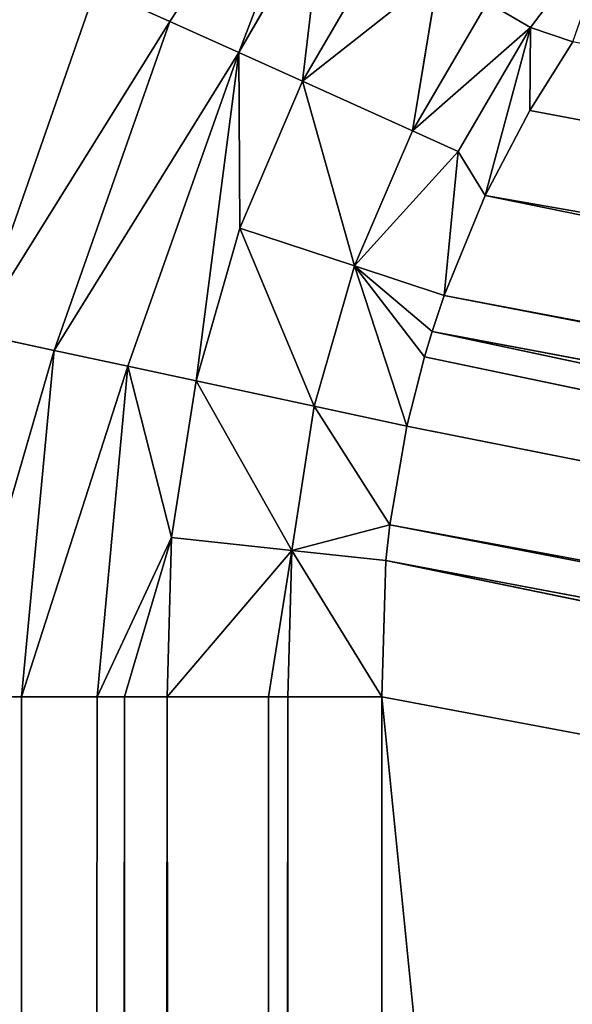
# Model space of a CAD drawing. Extents: x 0 to 700, y 0 to 509.
# Tile 72 of 243: x 30.07 to 32.02, y 313.83 to 317.3. Entities that reach past the tile are written whole.
import ezdxf

# ---------------------------------------------------------------- set-up
doc = ezdxf.new("R2010")
doc.units = 0
doc.header["$LTSCALE"] = 25.4
doc.layers.get('0').update_dxf_attribs({"linetype": 'CONTINUOUS'})

# ---------------------------------------------------------------- blocks, each defined once
blk = doc.blocks.new('5902539864168_-_S_STL')
at = {"color": 0}
for p, q in [((29.9103, 102.0305, 192.8554), (30.3362, 102.0124, 191.637)), ((29.9103, 102.0305, 192.8554), (30.3362, 102.0124, 191.637)), ((29.9103, 102.0305, 192.8554), (30.5972, 101.7828, 191.7546)), ((30.1887, 101.8051, 192.9153), (29.9103, 102.0305, 192.8554)), ((30.1887, 101.8051, 192.9153), (29.9103, 102.0305, 192.8554)), ((29.9103, 102.0305, 192.8554), (30.5972, 101.7828, 191.7546)), ((30.5972, 101.7828, 191.7546), (30.3362, 102.0124, 191.637)), ((30.5972, 101.7828, 191.7546), (30.3362, 102.0124, 191.637)), ((30.1887, 101.8051, 192.9153), (29.8337, 101.9857, 194.1381)), ((29.8337, 101.9857, 194.1381), (30.0739, 101.7917, 194.1381)), ((30.1887, 101.8051, 192.9153), (29.8337, 101.9857, 194.1381)), ((29.8337, 101.9857, 194.1381), (30.0739, 101.7917, 194.1381)), ((30.1887, 101.8051, 192.9153), (30.0739, 101.7917, 194.1381)), ((30.1887, 101.8051, 192.9153), (30.0739, 101.7917, 194.1381)), ((30.1887, 101.8051, 192.9153), (30.449, 101.5609, 192.9713)), ((30.8408, 101.5343, 191.8643), (30.1887, 101.8051, 192.9153)), ((30.1887, 101.8051, 192.9153), (30.449, 101.5609, 192.9713)), ((30.1887, 101.8051, 192.9153), (30.5972, 101.7828, 191.7546)), ((30.1887, 101.8051, 192.9153), (30.5972, 101.7828, 191.7546)), ((30.8408, 101.5343, 191.8643), (30.1887, 101.8051, 192.9153)), ((30.449, 101.5609, 192.9713), (30.0739, 101.7917, 194.1381)), ((30.0739, 101.7917, 194.1381), (30.3408, 101.5449, 194.1381)), ((30.449, 101.5609, 192.9713), (30.0739, 101.7917, 194.1381)), ((30.074, 101.7916, 473.1736), (30.0739, 101.7917, 194.1381)), ((30.0739, 101.7917, 194.1381), (30.3408, 101.5449, 194.1381)), ((30.074, 101.7916, 473.1736), (30.0739, 101.7917, 194.1381)), ((30.4372, 101.4463, 194.1381), (30.074, 101.7916, 473.1736)), ((30.4372, 101.4463, 194.1381), (30.074, 101.7916, 473.1736)), ((30.3408, 101.5449, 194.1381), (30.074, 101.7916, 473.1736)), ((30.3408, 101.5449, 194.1381), (30.074, 101.7916, 473.1736)), ((30.5972, 101.7828, 191.7546), (31.2837, 101.7253, 190.7081)), ((30.8408, 101.5343, 191.8643), (30.5972, 101.7828, 191.7546)), ((30.8408, 101.5343, 191.8643), (30.5972, 101.7828, 191.7546)), ((30.5972, 101.7828, 191.7546), (31.2837, 101.7253, 190.7081)), ((30.8408, 101.5343, 191.8643), (31.2837, 101.7253, 190.7081)), ((30.8408, 101.5343, 191.8643), (31.2837, 101.7253, 190.7081)), ((30.3408, 101.5449, 194.1381), (30.449, 101.5609, 192.9713)), ((30.3408, 101.5449, 194.1381), (30.449, 101.5609, 192.9713)), ((30.449, 101.5609, 192.9713), (30.8408, 101.5343, 191.8643)), ((30.449, 101.5609, 192.9713), (30.8408, 101.5343, 191.8643)), ((30.449, 101.5609, 192.9713), (30.6897, 101.3001, 193.023)), ((30.449, 101.5609, 192.9713), (30.6897, 101.3001, 193.023)), ((30.449, 101.5609, 192.9713), (30.6036, 101.297, 193.5763)), ((30.449, 101.5609, 192.9713), (30.6036, 101.297, 193.5763)), ((30.3408, 101.5449, 194.1381), (30.6036, 101.297, 193.5763)), ((30.3408, 101.5449, 194.1381), (30.6036, 101.297, 193.5763)), ((30.3408, 101.5449, 194.1381), (30.4372, 101.4463, 194.1381)), ((30.3408, 101.5449, 194.1381), (30.4372, 101.4463, 194.1381)), ((30.8408, 101.5343, 191.8643), (30.6897, 101.3001, 193.023)), ((30.8408, 101.5343, 191.8643), (30.6897, 101.3001, 193.023)), ((31.1391, 101.5051, 191.3491), (30.8408, 101.5343, 191.8643)), ((30.8408, 101.5343, 191.8643), (31.0655, 101.2691, 191.9656)), ((30.8408, 101.5343, 191.8643), (31.0655, 101.2691, 191.9656)), ((30.8408, 101.5343, 191.8643), (30.8441, 101.2908, 192.4841)), ((30.8408, 101.5343, 191.8643), (30.8441, 101.2908, 192.4841)), ((31.1391, 101.5051, 191.3491), (30.8408, 101.5343, 191.8643)), ((31.0655, 101.2691, 191.9656), (31.1391, 101.5051, 191.3491)), ((31.0655, 101.2691, 191.9656), (31.1391, 101.5051, 191.3491)), ((30.6036, 101.297, 193.5763), (30.4372, 101.4463, 194.1381)), ((30.4372, 101.4463, 194.1381), (30.5872, 101.2814, 194.1381)), ((30.6036, 101.297, 193.5763), (30.4372, 101.4463, 194.1381)), ((30.4372, 101.4463, 194.1381), (30.5872, 101.2814, 194.1381)), ((30.4372, 101.4463, 194.1381), (30.4372, 101.4463, 473.1736)), ((30.4372, 101.4463, 194.1381), (30.4372, 101.4463, 473.1736)), ((30.6036, 101.297, 193.5763), (30.5872, 101.2814, 194.1381)), ((30.6036, 101.297, 193.5763), (30.5872, 101.2814, 194.1381)), ((30.5872, 101.2814, 194.1381), (30.9458, 100.8166, 194.1381)), ((31.0278, 100.7351, 193.6214), (30.5872, 101.2814, 194.1381)), ((31.0278, 100.7351, 193.6214), (30.5872, 101.2814, 194.1381)), ((30.5872, 101.2814, 194.1381), (30.9458, 100.8166, 194.1381)), ((30.5872, 101.2814, 194.1381), (30.5873, 101.2814, 473.1736)), ((30.5872, 101.2814, 194.1381), (30.5873, 101.2814, 473.1736)), ((30.6897, 101.3001, 193.023), (30.6036, 101.297, 193.5763)), ((30.6897, 101.3001, 193.023), (30.6036, 101.297, 193.5763)), ((30.6036, 101.297, 193.5763), (31.0278, 100.7351, 193.6214)), ((30.6036, 101.297, 193.5763), (31.0278, 100.7351, 193.6214)), ((30.8441, 101.2908, 192.4841), (30.6897, 101.3001, 193.023)), ((30.6897, 101.3001, 193.023), (31.1068, 100.7391, 193.1127)), ((30.6897, 101.3001, 193.023), (31.1068, 100.7391, 193.1127)), ((30.6897, 101.3001, 193.023), (31.0278, 100.7351, 193.6214)), ((30.6897, 101.3001, 193.023), (31.0278, 100.7351, 193.6214)), ((30.8441, 101.2908, 192.4841), (30.6897, 101.3001, 193.023)), ((31.2491, 100.727, 192.6174), (30.8441, 101.2908, 192.4841)), ((30.8441, 101.2908, 192.4841), (31.1068, 100.7391, 193.1127)), ((30.8441, 101.2908, 192.4841), (31.1068, 100.7391, 193.1127)), ((31.0655, 101.2691, 191.9656), (30.8441, 101.2908, 192.4841)), ((31.2491, 100.727, 192.6174), (30.8441, 101.2908, 192.4841)), ((31.0655, 101.2691, 191.9656), (30.8441, 101.2908, 192.4841)), ((31.0655, 101.2691, 191.9656), (31.4537, 100.6989, 192.1404)), ((31.5459, 100.9506, 191.5862), (31.0655, 101.2691, 191.9656)), ((31.0655, 101.2691, 191.9656), (31.4537, 100.6989, 192.1404)), ((31.0655, 101.2691, 191.9656), (31.2491, 100.727, 192.6174)), ((31.0655, 101.2691, 191.9656), (31.2491, 100.727, 192.6174)), ((31.0655, 101.2691, 191.9656), (31.3523, 101.2349, 191.4734)), ((31.0655, 101.2691, 191.9656), (31.3523, 101.2349, 191.4734)), ((31.5459, 100.9506, 191.5862), (31.0655, 101.2691, 191.9656)), ((31.4537, 100.6989, 192.1404), (31.5459, 100.9506, 191.5862)), ((31.4537, 100.6989, 192.1404), (31.5459, 100.9506, 191.5862)), ((30.9458, 100.8166, 194.1381), (31.0278, 100.7351, 193.6214)), ((30.9458, 100.8166, 194.1381), (31.0278, 100.7351, 193.6214)), ((30.9458, 100.8166, 194.1381), (31.0134, 100.7149, 194.1381)), ((31.0134, 100.7149, 194.1381), (30.9458, 100.8166, 473.1736)), ((31.0134, 100.7149, 194.1381), (30.9458, 100.8166, 473.1736)), ((30.9458, 100.8166, 194.1381), (31.0134, 100.7149, 194.1381)), ((30.9458, 100.8166, 194.1381), (30.9458, 100.8166, 473.1736)), ((30.9458, 100.8166, 194.1381), (30.9458, 100.8166, 473.1736)), ((31.0134, 100.7149, 194.1381), (31.0278, 100.7351, 193.6214)), ((31.0134, 100.7149, 194.1381), (31.0278, 100.7351, 193.6214)), ((31.0278, 100.7351, 193.6214), (31.1068, 100.7391, 193.1127)), ((31.0278, 100.7351, 193.6214), (31.1068, 100.7391, 193.1127)), ((31.3462, 100.1131, 194.1381), (31.0278, 100.7351, 193.6214)), ((31.3602, 100.1376, 193.6567), (31.0278, 100.7351, 193.6214)), ((31.3462, 100.1131, 194.1381), (31.0278, 100.7351, 193.6214)), ((31.3602, 100.1376, 193.6567), (31.0278, 100.7351, 193.6214)), ((31.3739, 100.1408, 193.5314), (31.0278, 100.7351, 193.6214)), ((31.3739, 100.1408, 193.5314), (31.0278, 100.7351, 193.6214)), ((31.1068, 100.7391, 193.1127), (31.2491, 100.727, 192.6174)), ((31.3739, 100.1408, 193.5314), (31.1068, 100.7391, 193.1127)), ((31.3739, 100.1408, 193.5314), (31.1068, 100.7391, 193.1127)), ((31.4339, 100.1425, 193.1831), (31.1068, 100.7391, 193.1127)), ((31.4339, 100.1425, 193.1831), (31.1068, 100.7391, 193.1127)), ((31.1068, 100.7391, 193.1127), (31.2491, 100.727, 192.6174)), ((31.6157, 100.3993, 192.2134), (31.2491, 100.727, 192.6174)), ((31.2491, 100.727, 192.6174), (31.5661, 100.1278, 192.7217)), ((31.2491, 100.727, 192.6174), (31.5661, 100.1278, 192.7217)), ((31.2491, 100.727, 192.6174), (31.5234, 100.1339, 192.8489)), ((31.4537, 100.6989, 192.1404), (31.2491, 100.727, 192.6174)), ((31.6157, 100.3993, 192.2134), (31.2491, 100.727, 192.6174)), ((31.4537, 100.6989, 192.1404), (31.2491, 100.727, 192.6174)), ((31.4339, 100.1425, 193.1831), (31.2491, 100.727, 192.6174)), ((31.4339, 100.1425, 193.1831), (31.2491, 100.727, 192.6174)), ((31.4963, 100.1372, 192.9382), (31.2491, 100.727, 192.6174)), ((31.4963, 100.1372, 192.9382), (31.2491, 100.727, 192.6174)), ((31.2491, 100.727, 192.6174), (31.5234, 100.1339, 192.8489)), ((31.0134, 100.7149, 194.1381), (31.3462, 100.1131, 194.1381)), ((31.0134, 100.7149, 194.1381), (31.3462, 100.1131, 194.1381)), ((31.0134, 100.7149, 194.1381), (31.1916, 100.4171, 473.1736)), ((31.0134, 100.7149, 194.1381), (31.1916, 100.4171, 473.1736)), ((31.4537, 100.6989, 192.1404), (31.8711, 100.3504, 191.7758)), ((31.719, 100.6548, 191.6871), (31.4537, 100.6989, 192.1404)), ((31.719, 100.6548, 191.6871), (31.4537, 100.6989, 192.1404)), ((31.4537, 100.6989, 192.1404), (31.8711, 100.3504, 191.7758)), ((31.4537, 100.6989, 192.1404), (31.6157, 100.3993, 192.2134)), ((31.4537, 100.6989, 192.1404), (31.6157, 100.3993, 192.2134)), ((31.8711, 100.3504, 191.7758), (31.719, 100.6548, 191.6871)), ((31.8711, 100.3504, 191.7758), (31.719, 100.6548, 191.6871)), ((31.3462, 100.1131, 194.1381), (31.1916, 100.4171, 473.1736)), ((31.3462, 100.1131, 194.1381), (31.1916, 100.4171, 473.1736)), ((31.6157, 100.3993, 192.2134), (31.5661, 100.1278, 192.7217)), ((31.6157, 100.3993, 192.2134), (31.5661, 100.1278, 192.7217)), ((31.7111, 100.1025, 192.369), (31.6157, 100.3993, 192.2134)), ((31.8711, 100.3504, 191.7758), (31.6157, 100.3993, 192.2134)), ((31.7111, 100.1025, 192.369), (31.6157, 100.3993, 192.2134)), ((31.8711, 100.3504, 191.7758), (31.6157, 100.3993, 192.2134)), ((31.8711, 100.3504, 191.7758), (31.7111, 100.1025, 192.369)), ((31.8711, 100.3504, 191.7758), (31.7111, 100.1025, 192.369)), ((31.8683, 100.0701, 192.0683), (31.8711, 100.3504, 191.7758)), ((31.8683, 100.0701, 192.0683), (31.8711, 100.3504, 191.7758)), ((31.8711, 100.3504, 191.7758), (32.182, 100.2842, 191.3644)), ((32.0197, 100.036, 191.8259), (31.8711, 100.3504, 191.7758)), ((32.0197, 100.036, 191.8259), (31.8711, 100.3504, 191.7758)), ((31.8711, 100.3504, 191.7758), (32.182, 100.2842, 191.3644)), ((31.3602, 100.1376, 193.6567), (31.3462, 100.1131, 194.1381)), ((31.3602, 100.1376, 193.6567), (31.3462, 100.1131, 194.1381)), ((31.3739, 100.1408, 193.5314), (31.3602, 100.1376, 193.6567)), ((31.3739, 100.1408, 193.5314), (31.3602, 100.1376, 193.6567)), ((57.0706, 44.9468, 198.9646), (31.3602, 100.1376, 193.6567)), ((57.0706, 44.9468, 198.9646), (31.3602, 100.1376, 193.6567)), ((57.1052, 44.9228, 198.5065), (31.3602, 100.1376, 193.6567)), ((57.1052, 44.9228, 198.5065), (31.3602, 100.1376, 193.6567)), ((31.4339, 100.1425, 193.1831), (31.3739, 100.1408, 193.5314)), ((31.4339, 100.1425, 193.1831), (31.3739, 100.1408, 193.5314)), ((57.1052, 44.9228, 198.5065), (31.3739, 100.1408, 193.5314)), ((57.1052, 44.9228, 198.5065), (31.3739, 100.1408, 193.5314)), ((57.1347, 44.9178, 198.2916), (31.3739, 100.1408, 193.5314)), ((57.1347, 44.9178, 198.2916), (31.3739, 100.1408, 193.5314)), ((57.1347, 44.9178, 198.2916), (31.4339, 100.1425, 193.1831)), ((31.4963, 100.1372, 192.9382), (31.4339, 100.1425, 193.1831)), ((57.1347, 44.9178, 198.2916), (31.4339, 100.1425, 193.1831)), ((31.4963, 100.1372, 192.9382), (31.4339, 100.1425, 193.1831)), ((31.5234, 100.1339, 192.8489), (31.4963, 100.1372, 192.9382)), ((31.4963, 100.1372, 192.9382), (57.1347, 44.9178, 198.2916)), ((31.4963, 100.1372, 192.9382), (57.1347, 44.9178, 198.2916)), ((31.5234, 100.1339, 192.8489), (31.4963, 100.1372, 192.9382)), ((31.5661, 100.1278, 192.7217), (31.5234, 100.1339, 192.8489)), ((31.5234, 100.1339, 192.8489), (57.2669, 44.9259, 197.6795)), ((31.5234, 100.1339, 192.8489), (57.2669, 44.9259, 197.6795)), ((31.5234, 100.1339, 192.8489), (57.1347, 44.9178, 198.2916)), ((31.5234, 100.1339, 192.8489), (57.1347, 44.9178, 198.2916)), ((31.5661, 100.1278, 192.7217), (31.5234, 100.1339, 192.8489)), ((57.0706, 44.9468, 198.9646), (31.3462, 100.1131, 194.1381)), ((31.3462, 100.1131, 194.1381), (31.3462, 100.1131, 473.1736)), ((57.0706, 44.9468, 198.9646), (31.3462, 100.1131, 194.1381)), ((31.3462, 100.1131, 194.1381), (31.3462, 100.1131, 473.1736)), ((31.7111, 100.1025, 192.369), (31.5661, 100.1278, 192.7217)), ((31.5661, 100.1278, 192.7217), (57.2922, 44.9299, 197.5909)), ((31.5661, 100.1278, 192.7217), (57.2922, 44.9299, 197.5909)), ((31.5661, 100.1278, 192.7217), (57.2669, 44.9259, 197.6795)), ((31.5661, 100.1278, 192.7217), (57.2669, 44.9259, 197.6795)), ((31.7111, 100.1025, 192.369), (31.5661, 100.1278, 192.7217)), ((57.5518, 44.9896, 196.889), (31.7111, 100.1025, 192.369)), ((31.7111, 100.1025, 192.369), (57.2922, 44.9299, 197.5909)), ((31.7111, 100.1025, 192.369), (57.2922, 44.9299, 197.5909)), ((31.8683, 100.0701, 192.0683), (31.7111, 100.1025, 192.369)), ((57.5518, 44.9896, 196.889), (31.7111, 100.1025, 192.369)), ((31.8683, 100.0701, 192.0683), (31.7111, 100.1025, 192.369)), ((32.0197, 100.036, 191.8259), (31.8683, 100.0701, 192.0683)), ((31.8683, 100.0701, 192.0683), (57.5518, 44.9896, 196.889)), ((31.8683, 100.0701, 192.0683), (57.5518, 44.9896, 196.889)), ((32.0197, 100.036, 191.8259), (31.8683, 100.0701, 192.0683))]:
    blk.add_line(p, q, dxfattribs=at)
mesh = blk.add_polyface(dxfattribs=at)
corners = [(5.8292, 103, 89.0513), (350, 103, 116.5513), (694.1707, 103, 89.0513), (346.9612, 103, 116.8172), (35.4535, 103, 184.6354), (33.7016, 103, 185.0729), (32.1062, 103, 185.7495), (30.7018, 103, 186.6255), (29.4424, 103, 187.7283), (28.4097, 103, 188.9963), (27.6463, 103, 190.3453), (27.1371, 103, 191.7417), (26.8672, 103, 193.162), (5.8292, 103, 503.2221), (344.0146, 103, 117.6067), (341.25, 103, 118.8959), (338.7512, 103, 120.6456), (336.5942, 103, 122.8026), (334.8445, 103, 125.3013), (333.5554, 103, 128.066), (332.7659, 103, 131.0125), (332.5, 103, 134.0513), (332.7659, 103, 137.0902), (333.5554, 103, 140.0367), (334.8445, 103, 142.8013), (336.5942, 103, 145.3001), (338.7512, 103, 147.4571), (341.25, 103, 149.2068), (344.0146, 103, 150.496), (346.9612, 103, 151.2855), (350, 103, 151.5513), (37.442, 103, 184.4697), (26.8146, 103, 194.1381), (26.8146, 103, 473.1736), (26.9551, 103, 474.8753), (26.9811, 103, 475.0224), (27.3125, 103, 476.3089), (27.4753, 103, 476.7559), (27.8568, 103, 477.5931), (28.651, 103, 478.8429), (29.5798, 103, 479.868), (30.6657, 103, 480.7268), (30.7295, 103, 480.7689), (31.8807, 103, 481.4002), (32.2955, 103, 481.576), (33.2209, 103, 481.8849), (34.0289, 103, 482.0703), (34.6826, 103, 482.1682), (35.8777, 103, 482.2367), (664.1223, 103, 482.2367), (673.1854, 103, 194.1381), (694.1707, 103, 503.2221), (673.0914, 103, 192.8347), (672.7317, 103, 191.3065), (672.1177, 103, 189.8691), (671.2672, 103, 188.5502), (670.1917, 103, 187.3684), (669.8016, 103, 187.0227), (668.4412, 103, 186.0551), (666.9005, 103, 185.294), (665.2044, 103, 184.7658), (353.0388, 103, 116.8172), (355.9854, 103, 117.6067), (358.75, 103, 118.8959), (361.2488, 103, 120.6456), (363.4058, 103, 122.8026), (365.1554, 103, 125.3013), (366.4446, 103, 128.066), (367.2341, 103, 131.0125), (367.5, 103, 134.0513), (367.2341, 103, 137.0902), (366.4446, 103, 140.0367), (663.399, 103, 184.499), (365.1554, 103, 142.8013), (363.4058, 103, 145.3001), (361.2488, 103, 147.4571), (358.75, 103, 149.2068), (355.9854, 103, 150.496), (353.0388, 103, 151.2855), (662.558, 103, 184.4697), (673.1854, 103, 473.1736), (673.1169, 103, 474.3688), (673.0189, 103, 475.0224), (672.8336, 103, 475.8304), (672.5247, 103, 476.7559), (672.3489, 103, 477.1706), (671.7175, 103, 478.3218), (671.6755, 103, 478.3857), (670.8167, 103, 479.4716), (669.7916, 103, 480.4003), (668.5418, 103, 481.1945), (667.7045, 103, 481.576), (667.2576, 103, 481.7388), (665.9711, 103, 482.0703), (665.8239, 103, 482.0962)]
mesh.append_faces([[corners[k] for k in face] for face in [(0, 1, 2), (1, 0, 3), (4, 0, 5), (5, 0, 6), (6, 0, 7), (7, 0, 8), (8, 0, 9), (9, 0, 10), (10, 0, 11), (11, 0, 12), (3, 4, 14), (14, 4, 15), (15, 4, 16), (16, 4, 17), (17, 4, 18), (18, 4, 19), (19, 4, 20), (20, 4, 21), (21, 4, 22), (22, 4, 23), (23, 4, 24), (24, 4, 25), (25, 4, 26), (26, 4, 27), (27, 4, 28), (28, 4, 29), (29, 4, 30), (12, 13, 32), (32, 13, 33), (33, 13, 34), (34, 13, 35), (35, 13, 36), (36, 13, 37), (37, 13, 38), (38, 13, 39), (39, 13, 40), (40, 13, 41), (41, 13, 42), (42, 13, 43), (43, 13, 44), (44, 13, 45), (45, 13, 46), (46, 13, 47), (47, 13, 48), (48, 13, 49), (2, 50, 51), (50, 2, 52), (52, 2, 53), (53, 2, 54), (54, 2, 55), (55, 2, 56), (56, 2, 57), (57, 2, 58), (58, 2, 59), (59, 2, 60), (61, 2, 1), (60, 71, 72), (72, 30, 79), (79, 30, 31), (51, 49, 13)]], dxfattribs={"vtx0": -1, "vtx1": -1, "color": 0})
mesh.append_faces([[corners[k] for k in face] for face in [(3, 0, 4), (60, 2, 61)]], dxfattribs={"vtx0": -1, "vtx1": -1, "vtx2": -1, "color": 0})
mesh.append_faces([[corners[k] for k in face] for face in [(12, 0, 13), (30, 4, 31), (60, 61, 62), (60, 62, 63), (60, 63, 64), (60, 64, 65), (60, 65, 66), (60, 66, 67), (60, 67, 68), (60, 68, 69), (60, 69, 70), (60, 70, 71), (72, 71, 73), (72, 73, 74), (72, 74, 75), (72, 75, 76), (72, 76, 77), (72, 77, 78), (72, 78, 30), (51, 50, 80), (51, 80, 81), (51, 81, 82), (51, 82, 83), (51, 83, 84), (51, 84, 85), (51, 85, 86), (51, 86, 87), (51, 87, 88), (51, 88, 89), (51, 89, 90), (51, 90, 91), (51, 91, 92), (51, 92, 93), (51, 93, 94), (51, 94, 49)]], dxfattribs={"vtx0": -1, "vtx2": -1, "color": 0})
mesh = blk.add_polyface(dxfattribs=at)
corners = [(29.9103, 102.0305, 192.8554), (30.3362, 102.0124, 191.637), (30.0599, 102.2209, 191.5126)]
mesh.append_faces([[corners[k] for k in face] for face in [(0, 1, 2)]], dxfattribs={"color": 0})
mesh = blk.add_polyface(dxfattribs=at)
corners = [(29.8337, 101.9857, 194.1381), (30.1887, 101.8051, 192.9153), (29.9103, 102.0305, 192.8554)]
mesh.append_faces([[corners[k] for k in face] for face in [(0, 1, 2)]], dxfattribs={"color": 0})
mesh = blk.add_polyface(dxfattribs=at)
corners = [(29.9103, 102.0305, 192.8554), (30.5972, 101.7828, 191.7546), (30.3362, 102.0124, 191.637)]
mesh.append_faces([[corners[k] for k in face] for face in [(0, 1, 2)]], dxfattribs={"color": 0})
mesh = blk.add_polyface(dxfattribs=at)
corners = [(30.1887, 101.8051, 192.9153), (30.5972, 101.7828, 191.7546), (29.9103, 102.0305, 192.8554)]
mesh.append_faces([[corners[k] for k in face] for face in [(0, 1, 2)]], dxfattribs={"color": 0})
mesh = blk.add_polyface(dxfattribs=at)
corners = [(30.5972, 101.7828, 191.7546), (31.2837, 101.7253, 190.7081), (30.3362, 102.0124, 191.637)]
mesh.append_faces([[corners[k] for k in face] for face in [(0, 1, 2)]], dxfattribs={"color": 0})
mesh = blk.add_polyface(dxfattribs=at)
corners = [(30.0739, 101.7917, 194.1381), (30.1887, 101.8051, 192.9153), (29.8337, 101.9857, 194.1381)]
mesh.append_faces([[corners[k] for k in face] for face in [(0, 1, 2)]], dxfattribs={"color": 0})
mesh = blk.add_polyface(dxfattribs=at)
corners = [(29.8337, 101.9857, 473.1736), (30.0739, 101.7917, 194.1381), (29.8337, 101.9857, 194.1381), (30.074, 101.7916, 473.1736)]
mesh.append_faces([[corners[k] for k in face] for face in [(0, 1, 2), (1, 0, 3)]], dxfattribs={"vtx0": -1, "color": 0})
mesh = blk.add_polyface(dxfattribs=at)
corners = [(30.0739, 101.7917, 194.1381), (30.449, 101.5609, 192.9713), (30.1887, 101.8051, 192.9153)]
mesh.append_faces([[corners[k] for k in face] for face in [(0, 1, 2)]], dxfattribs={"color": 0})
mesh = blk.add_polyface(dxfattribs=at)
corners = [(30.449, 101.5609, 192.9713), (30.8408, 101.5343, 191.8643), (30.1887, 101.8051, 192.9153)]
mesh.append_faces([[corners[k] for k in face] for face in [(0, 1, 2)]], dxfattribs={"color": 0})
mesh = blk.add_polyface(dxfattribs=at)
corners = [(30.1887, 101.8051, 192.9153), (30.8408, 101.5343, 191.8643), (30.5972, 101.7828, 191.7546)]
mesh.append_faces([[corners[k] for k in face] for face in [(0, 1, 2)]], dxfattribs={"color": 0})
mesh = blk.add_polyface(dxfattribs=at)
corners = [(30.3408, 101.5449, 194.1381), (30.449, 101.5609, 192.9713), (30.0739, 101.7917, 194.1381)]
mesh.append_faces([[corners[k] for k in face] for face in [(0, 1, 2)]], dxfattribs={"color": 0})
mesh = blk.add_polyface(dxfattribs=at)
corners = [(30.074, 101.7916, 473.1736), (30.3408, 101.5449, 194.1381), (30.0739, 101.7917, 194.1381)]
mesh.append_faces([[corners[k] for k in face] for face in [(0, 1, 2)]], dxfattribs={"color": 0})
mesh = blk.add_polyface(dxfattribs=at)
corners = [(30.4372, 101.4463, 473.1736), (30.4372, 101.4463, 194.1381), (30.074, 101.7916, 473.1736)]
mesh.append_faces([[corners[k] for k in face] for face in [(0, 1, 2)]], dxfattribs={"color": 0})
mesh = blk.add_polyface(dxfattribs=at)
corners = [(30.074, 101.7916, 473.1736), (30.4372, 101.4463, 194.1381), (30.3408, 101.5449, 194.1381)]
mesh.append_faces([[corners[k] for k in face] for face in [(0, 1, 2)]], dxfattribs={"color": 0})
mesh = blk.add_polyface(dxfattribs=at)
corners = [(30.8408, 101.5343, 191.8643), (31.2837, 101.7253, 190.7081), (30.5972, 101.7828, 191.7546)]
mesh.append_faces([[corners[k] for k in face] for face in [(0, 1, 2)]], dxfattribs={"color": 0})
mesh = blk.add_polyface(dxfattribs=at)
corners = [(31.2837, 101.7253, 190.7081), (30.8408, 101.5343, 191.8643), (31.1391, 101.5051, 191.3491)]
mesh.append_faces([[corners[k] for k in face] for face in [(0, 1, 2)]], dxfattribs={"color": 0})
mesh = blk.add_polyface(dxfattribs=at)
corners = [(30.449, 101.5609, 192.9713), (30.3408, 101.5449, 194.1381), (30.6036, 101.297, 193.5763)]
mesh.append_faces([[corners[k] for k in face] for face in [(0, 1, 2)]], dxfattribs={"color": 0})
mesh = blk.add_polyface(dxfattribs=at)
corners = [(30.449, 101.5609, 192.9713), (30.6897, 101.3001, 193.023), (30.8408, 101.5343, 191.8643)]
mesh.append_faces([[corners[k] for k in face] for face in [(0, 1, 2)]], dxfattribs={"color": 0})
mesh = blk.add_polyface(dxfattribs=at)
corners = [(30.449, 101.5609, 192.9713), (30.6036, 101.297, 193.5763), (30.6897, 101.3001, 193.023)]
mesh.append_faces([[corners[k] for k in face] for face in [(0, 1, 2)]], dxfattribs={"color": 0})
mesh = blk.add_polyface(dxfattribs=at)
corners = [(30.3408, 101.5449, 194.1381), (30.4372, 101.4463, 194.1381), (30.6036, 101.297, 193.5763)]
mesh.append_faces([[corners[k] for k in face] for face in [(0, 1, 2)]], dxfattribs={"color": 0})
mesh = blk.add_polyface(dxfattribs=at)
corners = [(30.8408, 101.5343, 191.8643), (30.6897, 101.3001, 193.023), (30.8441, 101.2908, 192.4841)]
mesh.append_faces([[corners[k] for k in face] for face in [(0, 1, 2)]], dxfattribs={"color": 0})
mesh = blk.add_polyface(dxfattribs=at)
corners = [(31.0655, 101.2691, 191.9656), (31.1391, 101.5051, 191.3491), (30.8408, 101.5343, 191.8643)]
mesh.append_faces([[corners[k] for k in face] for face in [(0, 1, 2)]], dxfattribs={"color": 0})
mesh = blk.add_polyface(dxfattribs=at)
corners = [(30.8408, 101.5343, 191.8643), (30.8441, 101.2908, 192.4841), (31.0655, 101.2691, 191.9656)]
mesh.append_faces([[corners[k] for k in face] for face in [(0, 1, 2)]], dxfattribs={"color": 0})
mesh = blk.add_polyface(dxfattribs=at)
corners = [(31.0655, 101.2691, 191.9656), (31.3523, 101.2349, 191.4734), (31.1391, 101.5051, 191.3491)]
mesh.append_faces([[corners[k] for k in face] for face in [(0, 1, 2)]], dxfattribs={"color": 0})
mesh = blk.add_polyface(dxfattribs=at)
corners = [(30.4372, 101.4463, 194.1381), (30.5872, 101.2814, 194.1381), (30.6036, 101.297, 193.5763)]
mesh.append_faces([[corners[k] for k in face] for face in [(0, 1, 2)]], dxfattribs={"color": 0})
mesh = blk.add_polyface(dxfattribs=at)
corners = [(30.5872, 101.2814, 194.1381), (30.4372, 101.4463, 473.1736), (30.5873, 101.2814, 473.1736), (30.4372, 101.4463, 194.1381)]
mesh.append_faces([[corners[k] for k in face] for face in [(0, 1, 2), (1, 0, 3)]], dxfattribs={"vtx0": -1, "color": 0})
mesh = blk.add_polyface(dxfattribs=at)
corners = [(30.6036, 101.297, 193.5763), (30.5872, 101.2814, 194.1381), (31.0278, 100.7351, 193.6214)]
mesh.append_faces([[corners[k] for k in face] for face in [(0, 1, 2)]], dxfattribs={"color": 0})
mesh = blk.add_polyface(dxfattribs=at)
corners = [(30.5872, 101.2814, 194.1381), (30.9458, 100.8166, 194.1381), (31.0278, 100.7351, 193.6214)]
mesh.append_faces([[corners[k] for k in face] for face in [(0, 1, 2)]], dxfattribs={"color": 0})
mesh = blk.add_polyface(dxfattribs=at)
corners = [(30.5872, 101.2814, 194.1381), (30.9458, 100.8166, 473.1736), (30.9458, 100.8166, 194.1381), (30.5873, 101.2814, 473.1736)]
mesh.append_faces([[corners[k] for k in face] for face in [(0, 1, 2), (1, 0, 3)]], dxfattribs={"vtx0": -1, "color": 0})
mesh = blk.add_polyface(dxfattribs=at)
corners = [(30.6897, 101.3001, 193.023), (30.6036, 101.297, 193.5763), (31.0278, 100.7351, 193.6214)]
mesh.append_faces([[corners[k] for k in face] for face in [(0, 1, 2)]], dxfattribs={"color": 0})
mesh = blk.add_polyface(dxfattribs=at)
corners = [(30.6897, 101.3001, 193.023), (31.1068, 100.7391, 193.1127), (30.8441, 101.2908, 192.4841)]
mesh.append_faces([[corners[k] for k in face] for face in [(0, 1, 2)]], dxfattribs={"color": 0})
mesh = blk.add_polyface(dxfattribs=at)
corners = [(30.6897, 101.3001, 193.023), (31.0278, 100.7351, 193.6214), (31.1068, 100.7391, 193.1127)]
mesh.append_faces([[corners[k] for k in face] for face in [(0, 1, 2)]], dxfattribs={"color": 0})
mesh = blk.add_polyface(dxfattribs=at)
corners = [(30.8441, 101.2908, 192.4841), (31.1068, 100.7391, 193.1127), (31.2491, 100.727, 192.6174)]
mesh.append_faces([[corners[k] for k in face] for face in [(0, 1, 2)]], dxfattribs={"color": 0})
mesh = blk.add_polyface(dxfattribs=at)
corners = [(30.8441, 101.2908, 192.4841), (31.2491, 100.727, 192.6174), (31.0655, 101.2691, 191.9656)]
mesh.append_faces([[corners[k] for k in face] for face in [(0, 1, 2)]], dxfattribs={"color": 0})
mesh = blk.add_polyface(dxfattribs=at)
corners = [(31.0655, 101.2691, 191.9656), (31.4537, 100.6989, 192.1404), (31.5459, 100.9506, 191.5862)]
mesh.append_faces([[corners[k] for k in face] for face in [(0, 1, 2)]], dxfattribs={"color": 0})
mesh = blk.add_polyface(dxfattribs=at)
corners = [(31.0655, 101.2691, 191.9656), (31.2491, 100.727, 192.6174), (31.4537, 100.6989, 192.1404)]
mesh.append_faces([[corners[k] for k in face] for face in [(0, 1, 2)]], dxfattribs={"color": 0})
mesh = blk.add_polyface(dxfattribs=at)
corners = [(31.0655, 101.2691, 191.9656), (31.5459, 100.9506, 191.5862), (31.3523, 101.2349, 191.4734)]
mesh.append_faces([[corners[k] for k in face] for face in [(0, 1, 2)]], dxfattribs={"color": 0})
mesh = blk.add_polyface(dxfattribs=at)
corners = [(31.5459, 100.9506, 191.5862), (31.4537, 100.6989, 192.1404), (31.719, 100.6548, 191.6871)]
mesh.append_faces([[corners[k] for k in face] for face in [(0, 1, 2)]], dxfattribs={"color": 0})
mesh = blk.add_polyface(dxfattribs=at)
corners = [(30.9458, 100.8166, 194.1381), (31.0134, 100.7149, 194.1381), (31.0278, 100.7351, 193.6214)]
mesh.append_faces([[corners[k] for k in face] for face in [(0, 1, 2)]], dxfattribs={"color": 0})
mesh = blk.add_polyface(dxfattribs=at)
corners = [(30.9458, 100.8166, 473.1736), (31.1916, 100.4171, 473.1736), (31.0134, 100.7149, 194.1381)]
mesh.append_faces([[corners[k] for k in face] for face in [(0, 1, 2)]], dxfattribs={"color": 0})
mesh = blk.add_polyface(dxfattribs=at)
corners = [(30.9458, 100.8166, 473.1736), (31.0134, 100.7149, 194.1381), (30.9458, 100.8166, 194.1381)]
mesh.append_faces([[corners[k] for k in face] for face in [(0, 1, 2)]], dxfattribs={"color": 0})
mesh = blk.add_polyface(dxfattribs=at)
corners = [(31.0278, 100.7351, 193.6214), (31.0134, 100.7149, 194.1381), (31.3462, 100.1131, 194.1381)]
mesh.append_faces([[corners[k] for k in face] for face in [(0, 1, 2)]], dxfattribs={"color": 0})
mesh = blk.add_polyface(dxfattribs=at)
corners = [(31.1068, 100.7391, 193.1127), (31.0278, 100.7351, 193.6214), (31.3739, 100.1408, 193.5314)]
mesh.append_faces([[corners[k] for k in face] for face in [(0, 1, 2)]], dxfattribs={"color": 0})
mesh = blk.add_polyface(dxfattribs=at)
corners = [(31.0278, 100.7351, 193.6214), (31.3462, 100.1131, 194.1381), (31.3602, 100.1376, 193.6567)]
mesh.append_faces([[corners[k] for k in face] for face in [(0, 1, 2)]], dxfattribs={"color": 0})
mesh = blk.add_polyface(dxfattribs=at)
corners = [(31.0278, 100.7351, 193.6214), (31.3602, 100.1376, 193.6567), (31.3739, 100.1408, 193.5314)]
mesh.append_faces([[corners[k] for k in face] for face in [(0, 1, 2)]], dxfattribs={"color": 0})
mesh = blk.add_polyface(dxfattribs=at)
corners = [(31.1068, 100.7391, 193.1127), (31.3739, 100.1408, 193.5314), (31.4339, 100.1425, 193.1831)]
mesh.append_faces([[corners[k] for k in face] for face in [(0, 1, 2)]], dxfattribs={"color": 0})
mesh = blk.add_polyface(dxfattribs=at)
corners = [(31.1068, 100.7391, 193.1127), (31.4339, 100.1425, 193.1831), (31.2491, 100.727, 192.6174)]
mesh.append_faces([[corners[k] for k in face] for face in [(0, 1, 2)]], dxfattribs={"color": 0})
mesh = blk.add_polyface(dxfattribs=at)
corners = [(31.2491, 100.727, 192.6174), (31.5661, 100.1278, 192.7217), (31.6157, 100.3993, 192.2134)]
mesh.append_faces([[corners[k] for k in face] for face in [(0, 1, 2)]], dxfattribs={"color": 0})
mesh = blk.add_polyface(dxfattribs=at)
corners = [(31.2491, 100.727, 192.6174), (31.5234, 100.1339, 192.8489), (31.5661, 100.1278, 192.7217)]
mesh.append_faces([[corners[k] for k in face] for face in [(0, 1, 2)]], dxfattribs={"color": 0})
mesh = blk.add_polyface(dxfattribs=at)
corners = [(31.2491, 100.727, 192.6174), (31.6157, 100.3993, 192.2134), (31.4537, 100.6989, 192.1404)]
mesh.append_faces([[corners[k] for k in face] for face in [(0, 1, 2)]], dxfattribs={"color": 0})
mesh = blk.add_polyface(dxfattribs=at)
corners = [(31.2491, 100.727, 192.6174), (31.4339, 100.1425, 193.1831), (31.4963, 100.1372, 192.9382)]
mesh.append_faces([[corners[k] for k in face] for face in [(0, 1, 2)]], dxfattribs={"color": 0})
mesh = blk.add_polyface(dxfattribs=at)
corners = [(31.2491, 100.727, 192.6174), (31.4963, 100.1372, 192.9382), (31.5234, 100.1339, 192.8489)]
mesh.append_faces([[corners[k] for k in face] for face in [(0, 1, 2)]], dxfattribs={"color": 0})
mesh = blk.add_polyface(dxfattribs=at)
corners = [(31.0134, 100.7149, 194.1381), (31.1916, 100.4171, 473.1736), (31.3462, 100.1131, 194.1381)]
mesh.append_faces([[corners[k] for k in face] for face in [(0, 1, 2)]], dxfattribs={"color": 0})
mesh = blk.add_polyface(dxfattribs=at)
corners = [(31.4537, 100.6989, 192.1404), (31.8711, 100.3504, 191.7758), (31.719, 100.6548, 191.6871)]
mesh.append_faces([[corners[k] for k in face] for face in [(0, 1, 2)]], dxfattribs={"color": 0})
mesh = blk.add_polyface(dxfattribs=at)
corners = [(31.4537, 100.6989, 192.1404), (31.6157, 100.3993, 192.2134), (31.8711, 100.3504, 191.7758)]
mesh.append_faces([[corners[k] for k in face] for face in [(0, 1, 2)]], dxfattribs={"color": 0})
mesh = blk.add_polyface(dxfattribs=at)
corners = [(31.719, 100.6548, 191.6871), (31.8711, 100.3504, 191.7758), (32.182, 100.2842, 191.3644)]
mesh.append_faces([[corners[k] for k in face] for face in [(0, 1, 2)]], dxfattribs={"color": 0})
mesh = blk.add_polyface(dxfattribs=at)
corners = [(31.1916, 100.4171, 473.1736), (31.3462, 100.1131, 473.1736), (31.3462, 100.1131, 194.1381)]
mesh.append_faces([[corners[k] for k in face] for face in [(0, 1, 2)]], dxfattribs={"color": 0})
mesh = blk.add_polyface(dxfattribs=at)
corners = [(31.6157, 100.3993, 192.2134), (31.5661, 100.1278, 192.7217), (31.7111, 100.1025, 192.369)]
mesh.append_faces([[corners[k] for k in face] for face in [(0, 1, 2)]], dxfattribs={"color": 0})
mesh = blk.add_polyface(dxfattribs=at)
corners = [(31.6157, 100.3993, 192.2134), (31.7111, 100.1025, 192.369), (31.8711, 100.3504, 191.7758)]
mesh.append_faces([[corners[k] for k in face] for face in [(0, 1, 2)]], dxfattribs={"color": 0})
mesh = blk.add_polyface(dxfattribs=at)
corners = [(31.8711, 100.3504, 191.7758), (31.7111, 100.1025, 192.369), (31.8683, 100.0701, 192.0683)]
mesh.append_faces([[corners[k] for k in face] for face in [(0, 1, 2)]], dxfattribs={"color": 0})
mesh = blk.add_polyface(dxfattribs=at)
corners = [(31.8711, 100.3504, 191.7758), (31.8683, 100.0701, 192.0683), (32.0197, 100.036, 191.8259)]
mesh.append_faces([[corners[k] for k in face] for face in [(0, 1, 2)]], dxfattribs={"color": 0})
mesh = blk.add_polyface(dxfattribs=at)
corners = [(31.8711, 100.3504, 191.7758), (32.0197, 100.036, 191.8259), (32.182, 100.2842, 191.3644)]
mesh.append_faces([[corners[k] for k in face] for face in [(0, 1, 2)]], dxfattribs={"color": 0})
mesh = blk.add_polyface(dxfattribs=at)
corners = [(31.3602, 100.1376, 193.6567), (31.3462, 100.1131, 194.1381), (57.0706, 44.9468, 198.9646)]
mesh.append_faces([[corners[k] for k in face] for face in [(0, 1, 2)]], dxfattribs={"color": 0})
mesh = blk.add_polyface(dxfattribs=at)
corners = [(31.3739, 100.1408, 193.5314), (31.3602, 100.1376, 193.6567), (57.1052, 44.9228, 198.5065)]
mesh.append_faces([[corners[k] for k in face] for face in [(0, 1, 2)]], dxfattribs={"color": 0})
mesh = blk.add_polyface(dxfattribs=at)
corners = [(31.3602, 100.1376, 193.6567), (57.0706, 44.9468, 198.9646), (57.1052, 44.9228, 198.5065)]
mesh.append_faces([[corners[k] for k in face] for face in [(0, 1, 2)]], dxfattribs={"color": 0})
mesh = blk.add_polyface(dxfattribs=at)
corners = [(31.4339, 100.1425, 193.1831), (31.3739, 100.1408, 193.5314), (57.1347, 44.9178, 198.2916)]
mesh.append_faces([[corners[k] for k in face] for face in [(0, 1, 2)]], dxfattribs={"color": 0})
mesh = blk.add_polyface(dxfattribs=at)
corners = [(31.3739, 100.1408, 193.5314), (57.1052, 44.9228, 198.5065), (57.1347, 44.9178, 198.2916)]
mesh.append_faces([[corners[k] for k in face] for face in [(0, 1, 2)]], dxfattribs={"color": 0})
mesh = blk.add_polyface(dxfattribs=at)
corners = [(31.4339, 100.1425, 193.1831), (57.1347, 44.9178, 198.2916), (31.4963, 100.1372, 192.9382)]
mesh.append_faces([[corners[k] for k in face] for face in [(0, 1, 2)]], dxfattribs={"color": 0})
mesh = blk.add_polyface(dxfattribs=at)
corners = [(31.4963, 100.1372, 192.9382), (57.1347, 44.9178, 198.2916), (31.5234, 100.1339, 192.8489)]
mesh.append_faces([[corners[k] for k in face] for face in [(0, 1, 2)]], dxfattribs={"color": 0})
mesh = blk.add_polyface(dxfattribs=at)
corners = [(31.5234, 100.1339, 192.8489), (57.2669, 44.9259, 197.6795), (31.5661, 100.1278, 192.7217)]
mesh.append_faces([[corners[k] for k in face] for face in [(0, 1, 2)]], dxfattribs={"color": 0})
mesh = blk.add_polyface(dxfattribs=at)
corners = [(31.5234, 100.1339, 192.8489), (57.1347, 44.9178, 198.2916), (57.2669, 44.9259, 197.6795)]
mesh.append_faces([[corners[k] for k in face] for face in [(0, 1, 2)]], dxfattribs={"color": 0})
mesh = blk.add_polyface(dxfattribs=at)
corners = [(57.7382, 43.5153, 292.2813), (57.7427, 43.5055, 323.4023), (57.7523, 43.4849, 315.4749), (57.6091, 43.792, 359.0894), (57.6805, 43.6389, 273.3976), (57.6214, 43.7656, 261.1682), (57.4076, 44.2241, 231.3467), (57.4175, 44.203, 385.6334), (57.2799, 44.4982, 400.2614), (57.0706, 44.9468, 198.9646), (57.0991, 44.8857, 416.7358), (56.6891, 45.765, 447.8307), (31.3462, 100.1131, 194.1381), (31.3462, 100.1131, 473.1736)]
mesh.append_faces([[corners[k] for k in face] for face in [(0, 1, 2), (11, 12, 13)]], dxfattribs={"vtx0": -1, "color": 0})
mesh.append_faces([[corners[k] for k in face] for face in [(1, 0, 3), (3, 6, 7), (7, 6, 8), (8, 9, 10), (10, 9, 11)]], dxfattribs={"vtx0": -1, "vtx1": -1, "color": 0})
mesh.append_faces([[corners[k] for k in face] for face in [(3, 0, 4), (3, 4, 5), (3, 5, 6), (8, 6, 9), (11, 9, 12)]], dxfattribs={"vtx0": -1, "vtx2": -1, "color": 0})
mesh = blk.add_polyface(dxfattribs=at)
corners = [(31.5661, 100.1278, 192.7217), (57.2922, 44.9299, 197.5909), (31.7111, 100.1025, 192.369)]
mesh.append_faces([[corners[k] for k in face] for face in [(0, 1, 2)]], dxfattribs={"color": 0})
mesh = blk.add_polyface(dxfattribs=at)
corners = [(31.5661, 100.1278, 192.7217), (57.2669, 44.9259, 197.6795), (57.2922, 44.9299, 197.5909)]
mesh.append_faces([[corners[k] for k in face] for face in [(0, 1, 2)]], dxfattribs={"color": 0})
mesh = blk.add_polyface(dxfattribs=at)
corners = [(31.7111, 100.1025, 192.369), (57.2922, 44.9299, 197.5909), (57.5518, 44.9896, 196.889)]
mesh.append_faces([[corners[k] for k in face] for face in [(0, 1, 2)]], dxfattribs={"color": 0})
mesh = blk.add_polyface(dxfattribs=at)
corners = [(31.7111, 100.1025, 192.369), (57.5518, 44.9896, 196.889), (31.8683, 100.0701, 192.0683)]
mesh.append_faces([[corners[k] for k in face] for face in [(0, 1, 2)]], dxfattribs={"color": 0})
mesh = blk.add_polyface(dxfattribs=at)
corners = [(31.8683, 100.0701, 192.0683), (57.5518, 44.9896, 196.889), (32.0197, 100.036, 191.8259)]
mesh.append_faces([[corners[k] for k in face] for face in [(0, 1, 2)]], dxfattribs={"color": 0})

msp = doc.modelspace()

# ---------------------------------------------------------------- block references
at = {"color": 254, "extrusion": (0, -1, 6.12323e-17)}
msp.add_blockref('5902539864168_-_S_STL', (0, 0, -509.0513), dxfattribs=at)

doc.saveas('drawing.dxf')
